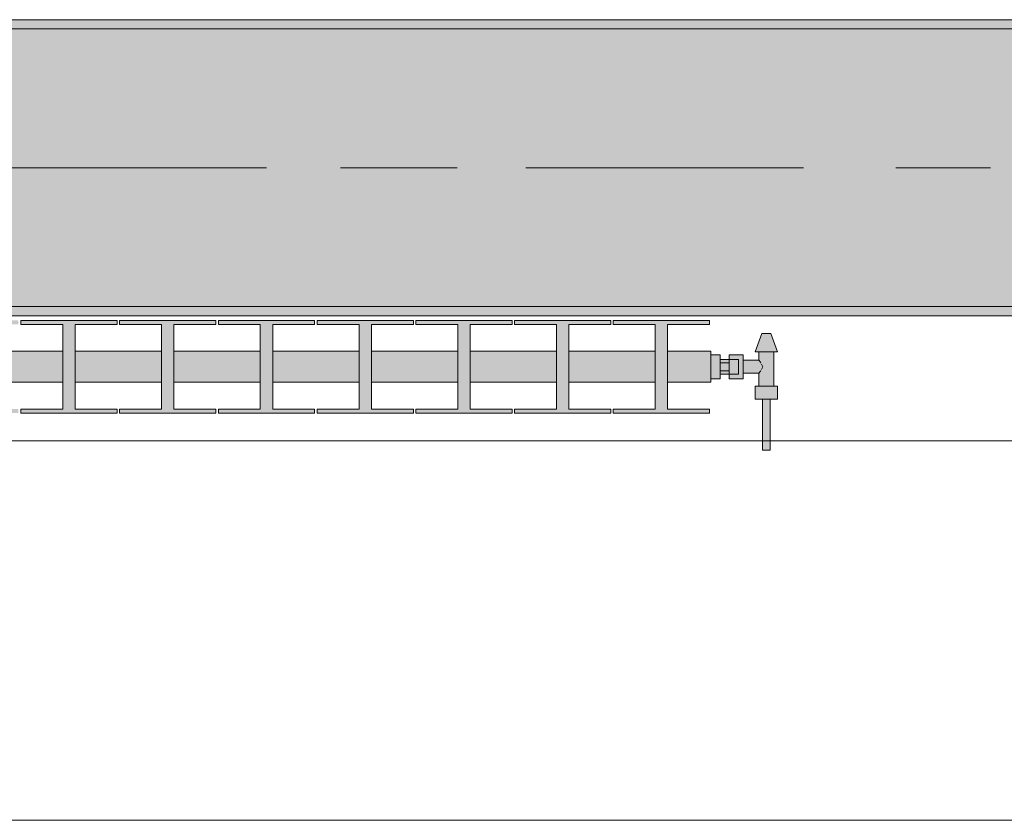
# Model space of a CAD drawing. Header units: metres. Extents: x -3.6 to 84.5, y -11 to 16.8.
# Tile 11 of 225: x 2.433 to 3.497, y -0.155 to 0.71. Entities that reach past the tile are written whole.
import ezdxf

# ---------------------------------------------------------------- set-up
doc = ezdxf.new("R2010")
doc.units = ezdxf.units.M
doc.header["$MEASUREMENT"] = 0
doc.linetypes.add('Achse', pattern=[0.2, 0.1, -0.05, 0, -0.05])
doc.linetypes.add('Strichlinie doppelt', pattern=[0.546806, 0.264583, -0.105833, 0.070556, -0.105833])
for name, color, linetype in [('451 - Universal.Achsen Raster', 7, 'Continuous'), ('604 - Struktur.Wand Aussen', 7, 'Continuous'), ('608 - Struktur.Träger', 7, 'Continuous'), ('801 - HKLSE.Heizung_ Klima_ Lüftung', 7, 'Continuous')]:
    doc.layers.add(name, color=color, linetype=linetype)
pattern_1 = [(45, (0, 0), (-0.01767767, 0.01767767), [0, -0.025])]

msp = doc.modelspace()

# ---------------------------------------------------------------- hatches: boundary and pattern name
at = {"layer": '608 - Struktur.Träger', "linetype": 'Continuous', "lineweight": 0, "true_color": 0x000000}
h = msp.add_hatch(dxfattribs=at)
h.set_pattern_fill('Gips_0001', color=18, style=0, pattern_type=2)
h.set_pattern_definition(pattern_1)
h.paths.add_polyline_path([(0.69, 0.71), (0.69, 0.7), (3.97, 0.7), (3.97, 0.71)])
h = msp.add_hatch(dxfattribs=at)
h.set_pattern_fill('Beton__Stahlbeton_0001', color=18, style=0, pattern_type=2)
h.set_pattern_definition([(45, (0, 0), (-0.08485281, 0.08485281), []), (45, (-0.04243, 0.04243), (-0.08485281, 0.08485281), [0.09, -0.03])])
h.paths.add_polyline_path([(0.69, 0.7), (0.38, 0.7), (0.38, 0.4), (0.69, 0.4), (3.97, 0.4), (4.29, 0.4), (7.57, 0.4), (7.89, 0.4), (11.17, 0.4), (11.49, 0.4), (14.77, 0.4), (15.09, 0.4), (18.37, 0.4), (18.69, 0.4), (21.97, 0.4), (22.29, 0.4), (25.57, 0.4), (25.89, 0.4), (29.17, 0.4), (29.49, 0.4), (32.77, 0.4), (33.09, 0.4), (36.37, 0.4), (36.69, 0.4), (39.97, 0.4), (40.29, 0.4), (43.57, 0.4), (43.89, 0.4), (47.17, 0.4), (47.49, 0.4), (50.77, 0.4), (51.09, 0.4), (51.8, 0.4), (51.97, 0.4), (54.37, 0.4), (54.69, 0.4), (57.97, 0.4), (58.29, 0.4), (61.57, 0.4), (61.88, 0.4), (61.88, 0.7), (61.57, 0.7), (58.29, 0.7), (57.97, 0.7), (54.69, 0.7), (54.37, 0.7), (51.97, 0.7), (51.8, 0.7), (51.09, 0.7), (50.77, 0.7), (47.49, 0.7), (47.16, 0.7), (43.89, 0.7), (43.57, 0.7), (40.29, 0.7), (39.935, 0.7), (36.69, 0.7), (36.37, 0.7), (33.09, 0.7), (32.77, 0.7), (29.49, 0.7), (29.17, 0.7), (25.89, 0.7), (25.57, 0.7), (22.29, 0.7), (21.97, 0.7), (18.69, 0.7), (18.37, 0.7), (15.09, 0.7), (14.77, 0.7), (11.49, 0.7), (11.17, 0.7), (7.89, 0.7), (7.57, 0.7), (4.29, 0.7), (3.97, 0.7)])
h = msp.add_hatch(dxfattribs=at)
h.set_pattern_fill('Gips_0001', color=18, style=0, pattern_type=2)
h.set_pattern_definition(pattern_1)
h.paths.add_polyline_path([(0.69, 0.4), (0.69, 0.39), (3.97, 0.39), (3.97, 0.4)])
at = {"layer": '801 - HKLSE.Heizung_ Klima_ Lüftung', "linetype": 'Continuous', "lineweight": 0, "true_color": 0x3a3a3a}
for points in [[(1.58, 0.3183), (1.6267, 0.3183), (1.6267, 0.2892), (1.5813, 0.2892), (1.5813, 0.285), (1.6853, 0.285), (1.6853, 0.2892), (1.64, 0.2892), (1.64, 0.3183), (1.7333, 0.3183), (1.7333, 0.2892), (1.688, 0.2892), (1.688, 0.285), (1.792, 0.285), (1.792, 0.2892), (1.7467, 0.2892), (1.7467, 0.3183), (1.84, 0.3183), (1.84, 0.2892), (1.7947, 0.2892), (1.7947, 0.285), (1.8987, 0.285), (1.8987, 0.2892), (1.8533, 0.2892), (1.8533, 0.3183), (1.9467, 0.3183), (1.9467, 0.2892), (1.9013, 0.2892), (1.9013, 0.285), (2.0053, 0.285), (2.0053, 0.2892), (1.96, 0.2892), (1.96, 0.3183), (2.0533, 0.3183), (2.0533, 0.2892), (2.008, 0.2892), (2.008, 0.285), (2.112, 0.285), (2.112, 0.2892), (2.0667, 0.2892), (2.0667, 0.3183), (2.16, 0.3183), (2.16, 0.2892), (2.1147, 0.2892), (2.1147, 0.285), (2.2187, 0.285), (2.2187, 0.2892), (2.1733, 0.2892), (2.1733, 0.3183), (2.2667, 0.3183), (2.2667, 0.2892), (2.2213, 0.2892), (2.2213, 0.285), (2.3253, 0.285), (2.3253, 0.2892), (2.28, 0.2892), (2.28, 0.3183), (2.3733, 0.3183), (2.3733, 0.2892), (2.328, 0.2892), (2.328, 0.285), (2.432, 0.285), (2.432, 0.2892), (2.3867, 0.2892), (2.3867, 0.3183), (2.48, 0.3183), (2.48, 0.2892), (2.4347, 0.2892), (2.4347, 0.285), (2.5387, 0.285), (2.5387, 0.2892), (2.4933, 0.2892), (2.4933, 0.3183), (2.5867, 0.3183), (2.5867, 0.2892), (2.5413, 0.2892), (2.5413, 0.285), (2.6453, 0.285), (2.6453, 0.2892), (2.6, 0.2892), (2.6, 0.3183), (2.6933, 0.3183), (2.6933, 0.2892), (2.648, 0.2892), (2.648, 0.285), (2.752, 0.285), (2.752, 0.2892), (2.7067, 0.2892), (2.7067, 0.3183), (2.8, 0.3183), (2.8, 0.2892), (2.7547, 0.2892), (2.7547, 0.285), (2.8587, 0.285), (2.8587, 0.2892), (2.8133, 0.2892), (2.8133, 0.3183), (2.9067, 0.3183), (2.9067, 0.2892), (2.8613, 0.2892), (2.8613, 0.285), (2.9653, 0.285), (2.9653, 0.2892), (2.92, 0.2892), (2.92, 0.3183), (3.0133, 0.3183), (3.0133, 0.2892), (2.968, 0.2892), (2.968, 0.285), (3.072, 0.285), (3.072, 0.2892), (3.0267, 0.2892), (3.0267, 0.3183), (3.12, 0.3183), (3.12, 0.2892), (3.0747, 0.2892), (3.0747, 0.285), (3.1787, 0.285), (3.1787, 0.2892), (3.1333, 0.2892), (3.1333, 0.3183), (3.18, 0.3183), (3.18, 0.3517), (3.1333, 0.3517), (3.1333, 0.3808), (3.1787, 0.3808), (3.1787, 0.385), (3.0747, 0.385), (3.0747, 0.3808), (3.12, 0.3808), (3.12, 0.3517), (3.0267, 0.3517), (3.0267, 0.3808), (3.072, 0.3808), (3.072, 0.385), (2.968, 0.385), (2.968, 0.3808), (3.0133, 0.3808), (3.0133, 0.3517), (2.92, 0.3517), (2.92, 0.3808), (2.9653, 0.3808), (2.9653, 0.385), (2.8613, 0.385), (2.8613, 0.3808), (2.9067, 0.3808), (2.9067, 0.3517), (2.8133, 0.3517), (2.8133, 0.3808), (2.8587, 0.3808), (2.8587, 0.385), (2.7547, 0.385), (2.7547, 0.3808), (2.8, 0.3808), (2.8, 0.3517), (2.7067, 0.3517), (2.7067, 0.3808), (2.752, 0.3808), (2.752, 0.385), (2.648, 0.385), (2.648, 0.3808), (2.6933, 0.3808), (2.6933, 0.3517), (2.6, 0.3517), (2.6, 0.3808), (2.6453, 0.3808), (2.6453, 0.385), (2.5413, 0.385), (2.5413, 0.3808), (2.5867, 0.3808), (2.5867, 0.3517), (2.4933, 0.3517), (2.4933, 0.3808), (2.5387, 0.3808), (2.5387, 0.385), (2.4347, 0.385), (2.4347, 0.3808), (2.48, 0.3808), (2.48, 0.3517), (2.3867, 0.3517), (2.3867, 0.3808), (2.432, 0.3808), (2.432, 0.385), (2.328, 0.385), (2.328, 0.3808), (2.3733, 0.3808), (2.3733, 0.3517), (2.28, 0.3517), (2.28, 0.3808), (2.3253, 0.3808), (2.3253, 0.385), (2.2213, 0.385), (2.2213, 0.3808), (2.2667, 0.3808), (2.2667, 0.3517), (2.1733, 0.3517), (2.1733, 0.3808), (2.2187, 0.3808), (2.2187, 0.385), (2.1147, 0.385), (2.1147, 0.3808), (2.16, 0.3808), (2.16, 0.3517), (2.0667, 0.3517), (2.0667, 0.3808), (2.112, 0.3808), (2.112, 0.385), (2.008, 0.385), (2.008, 0.3808), (2.0533, 0.3808), (2.0533, 0.3517), (1.96, 0.3517), (1.96, 0.3808), (2.0053, 0.3808), (2.0053, 0.385), (1.9013, 0.385), (1.9013, 0.3808), (1.9467, 0.3808), (1.9467, 0.3517), (1.8533, 0.3517), (1.8533, 0.3808), (1.8987, 0.3808), (1.8987, 0.385), (1.7947, 0.385), (1.7947, 0.3808), (1.84, 0.3808), (1.84, 0.3517), (1.7467, 0.3517), (1.7467, 0.3808), (1.792, 0.3808), (1.792, 0.385), (1.688, 0.385), (1.688, 0.3808), (1.7333, 0.3808), (1.7333, 0.3517), (1.64, 0.3517), (1.64, 0.3808), (1.6853, 0.3808), (1.6853, 0.385), (1.5813, 0.385), (1.5813, 0.3808), (1.6267, 0.3808), (1.6267, 0.3517), (1.58, 0.3517)], [(3.18, 0.348), (3.18, 0.322), (3.19, 0.322), (3.19, 0.327), (3.2, 0.327), (3.2, 0.322), (3.215, 0.322), (3.215, 0.328), (3.232, 0.328), (3.232, 0.314), (3.228, 0.314), (3.228, 0.3), (3.236, 0.3), (3.236, 0.245), (3.244, 0.245), (3.244, 0.3), (3.252, 0.3), (3.252, 0.314), (3.248, 0.314), (3.248, 0.351), (3.252, 0.351), (3.245, 0.371), (3.235, 0.371), (3.228, 0.351), (3.232, 0.351), (3.232, 0.342), (3.215, 0.342), (3.215, 0.348), (3.2, 0.348), (3.2, 0.343), (3.19, 0.343), (3.19, 0.348)]]:
    msp.add_hatch(color=250, dxfattribs=at).paths.add_polyline_path(points)

# ---------------------------------------------------------------- linework, layer by layer
at = {"layer": '451 - Universal.Achsen Raster', "color": 160, "linetype": 'Strichlinie doppelt', "lineweight": 9, "true_color": 0x3232ff}
msp.add_line((64.935, 0.55), (-3.175, 0.55), dxfattribs=at)
at = {"layer": '604 - Struktur.Wand Aussen', "color": 7, "linetype": 'Continuous', "lineweight": 13}
for p, q in [((3.52, 0.255), (1.12, 0.255)), ((1.12, -0.155), (3.52, -0.155))]:
    msp.add_line(p, q, dxfattribs=at)
at = {"layer": '608 - Struktur.Träger', "color": 7, "linetype": 'Continuous', "lineweight": 13}
for p, q in [((0.38, 0.71), (61.88, 0.71)), ((3.97, 0.7), (0.69, 0.7)), ((0.38, 0.39), (61.88, 0.39))]:
    msp.add_line(p, q, dxfattribs=at)
at = {"layer": '608 - Struktur.Träger', "color": 7, "linetype": 'Continuous', "lineweight": 5}
for p, q in [((3.97, 0.71), (0.69, 0.71)), ((3.97, 0.39), (0.69, 0.39))]:
    msp.add_line(p, q, dxfattribs=at)
at = {"layer": '608 - Struktur.Träger', "color": 7, "linetype": 'Achse', "lineweight": 9}
msp.add_line((0.38, 0.55), (61.88, 0.55), dxfattribs=at)
at = {"layer": '608 - Struktur.Träger', "color": 7, "linetype": 'Continuous', "lineweight": 13, "flags": 128}
msp.add_lwpolyline([(18.69, 0.4), (18.37, 0.4), (15.09, 0.4), (14.77, 0.4), (11.49, 0.4), (11.17, 0.4), (7.89, 0.4), (7.57, 0.4), (4.29, 0.4), (3.97, 0.4), (0.69, 0.4), (0.38, 0.4)], dxfattribs=at)
at = {"layer": '801 - HKLSE.Heizung_ Klima_ Lüftung', "color": 7, "linetype": 'Continuous', "lineweight": 5, "true_color": 0xebebeb}
for p, q in [((2.4347, 0.385), (2.5387, 0.385)), ((2.4347, 0.385), (2.5387, 0.385)), ((2.4347, 0.3808), (2.4347, 0.385)), ((2.5387, 0.385), (2.5387, 0.3808)), ((2.5387, 0.385), (2.5387, 0.3808)), ((2.5413, 0.385), (2.6453, 0.385)), ((2.5413, 0.3808), (2.5413, 0.385)), ((2.5413, 0.385), (2.6453, 0.385)), ((2.5413, 0.3808), (2.5413, 0.385)), ((2.6453, 0.385), (2.6453, 0.3808)), ((2.648, 0.385), (2.752, 0.385)), ((2.648, 0.385), (2.752, 0.385)), ((2.648, 0.3808), (2.648, 0.385)), ((2.752, 0.385), (2.752, 0.3808)), ((2.7547, 0.385), (2.8587, 0.385)), ((2.7547, 0.385), (2.8587, 0.385)), ((2.7547, 0.3808), (2.7547, 0.385)), ((2.8587, 0.385), (2.8587, 0.3808)), ((2.8587, 0.385), (2.8587, 0.3808)), ((2.8613, 0.385), (2.9653, 0.385)), ((2.8613, 0.3808), (2.8613, 0.385)), ((2.8613, 0.385), (2.9653, 0.385)), ((2.8613, 0.3808), (2.8613, 0.385)), ((2.9653, 0.385), (2.9653, 0.3808)), ((2.968, 0.385), (3.072, 0.385)), ((2.968, 0.3808), (2.968, 0.385)), ((2.968, 0.385), (3.072, 0.385)), ((2.968, 0.3808), (2.968, 0.385)), ((3.072, 0.385), (3.072, 0.3808)), ((3.072, 0.385), (3.072, 0.3808)), ((3.0747, 0.385), (3.1787, 0.385)), ((3.0747, 0.3808), (3.0747, 0.385)), ((3.0747, 0.385), (3.1787, 0.385)), ((3.0747, 0.3808), (3.0747, 0.385)), ((3.1787, 0.385), (3.1787, 0.3808)), ((2.48, 0.3808), (2.4347, 0.3808)), ((2.48, 0.2892), (2.48, 0.3808)), ((2.5387, 0.3808), (2.4933, 0.3808)), ((2.4933, 0.3808), (2.4933, 0.2892)), ((2.5867, 0.3808), (2.5413, 0.3808)), ((2.5867, 0.2892), (2.5867, 0.3808)), ((2.6453, 0.3808), (2.6, 0.3808)), ((2.6, 0.3808), (2.6, 0.2892)), ((2.6933, 0.3808), (2.648, 0.3808)), ((2.6933, 0.2892), (2.6933, 0.3808)), ((2.752, 0.3808), (2.7067, 0.3808)), ((2.7067, 0.3808), (2.7067, 0.2892)), ((2.8, 0.3808), (2.7547, 0.3808)), ((2.8, 0.2892), (2.8, 0.3808)), ((2.8587, 0.3808), (2.8133, 0.3808)), ((2.8133, 0.3808), (2.8133, 0.2892)), ((2.9067, 0.3808), (2.8613, 0.3808)), ((2.9067, 0.2892), (2.9067, 0.3808)), ((2.9653, 0.3808), (2.92, 0.3808)), ((2.92, 0.3808), (2.92, 0.2892)), ((3.0133, 0.3808), (2.968, 0.3808)), ((3.0133, 0.2892), (3.0133, 0.3808)), ((3.072, 0.3808), (3.0267, 0.3808)), ((3.0267, 0.3808), (3.0267, 0.2892)), ((3.12, 0.3808), (3.0747, 0.3808)), ((3.12, 0.2892), (3.12, 0.3808)), ((3.1787, 0.3808), (3.1333, 0.3808)), ((3.1333, 0.3808), (3.1333, 0.2892)), ((3.228, 0.351), (3.235, 0.371)), ((3.235, 0.371), (3.2365, 0.371)), ((3.2365, 0.371), (3.24, 0.371)), ((3.24, 0.371), (3.2435, 0.371)), ((3.2435, 0.371), (3.245, 0.371)), ((3.252, 0.351), (3.245, 0.371)), ((2.3867, 0.3517), (2.48, 0.3517)), ((2.4933, 0.3517), (2.5867, 0.3517)), ((2.6, 0.3517), (2.6933, 0.3517)), ((2.7067, 0.3517), (2.8, 0.3517)), ((2.8133, 0.3517), (2.9067, 0.3517)), ((2.92, 0.3517), (3.0133, 0.3517)), ((3.0267, 0.3517), (3.12, 0.3517)), ((3.1333, 0.3517), (3.18, 0.3517)), ((3.18, 0.3468), (3.18, 0.3517)), ((3.18, 0.348), (3.19, 0.348)), ((3.18, 0.348), (3.19, 0.348)), ((3.18, 0.348), (3.19, 0.348)), ((3.18, 0.348), (3.19, 0.348)), ((3.18, 0.335), (3.18, 0.3468)), ((3.19, 0.335), (3.19, 0.348)), ((3.2, 0.343), (3.19, 0.343)), ((3.2, 0.3415), (3.2, 0.348)), ((3.2, 0.348), (3.2, 0.343)), ((3.215, 0.348), (3.2, 0.348)), ((3.2, 0.3407), (3.2, 0.343)), ((3.2, 0.343), (3.21, 0.343)), ((3.2, 0.3407), (3.2, 0.343)), ((3.2, 0.3393), (3.2, 0.3415)), ((3.2, 0.335), (3.2, 0.3407)), ((3.2, 0.3393), (3.2, 0.3407)), ((3.21, 0.3407), (3.21, 0.343)), ((3.21, 0.335), (3.21, 0.3407)), ((3.215, 0.3415), (3.215, 0.348)), ((3.232, 0.342), (3.215, 0.342)), ((3.215, 0.3285), (3.215, 0.3415)), ((3.228, 0.351), (3.2315, 0.351)), ((3.2315, 0.351), (3.24, 0.351)), ((3.232, 0.342), (3.232, 0.351)), ((3.2337, 0.3399), (3.232, 0.342)), ((3.24, 0.351), (3.2485, 0.351)), ((3.248, 0.314), (3.248, 0.351)), ((3.2485, 0.351), (3.252, 0.351)), ((3.18, 0.3232), (3.18, 0.335)), ((3.19, 0.3393), (3.2, 0.3393)), ((3.19, 0.322), (3.19, 0.335)), ((3.19, 0.3307), (3.2, 0.3307)), ((3.2, 0.335), (3.2, 0.3393)), ((3.2, 0.3307), (3.2, 0.335)), ((3.2, 0.3293), (3.2, 0.335)), ((3.2, 0.3285), (3.2, 0.3307)), ((3.2, 0.3293), (3.2, 0.3307)), ((3.21, 0.3293), (3.21, 0.335)), ((3.232, 0.328), (3.2337, 0.3301)), ((3.2342, 0.3389), (3.2337, 0.3399)), ((3.2337, 0.3301), (3.2342, 0.3311)), ((3.2361, 0.335), (3.2347, 0.3379)), ((3.2347, 0.3321), (3.2361, 0.335)), ((3.18, 0.3183), (3.18, 0.3232)), ((3.18, 0.322), (3.19, 0.322)), ((3.2, 0.327), (3.19, 0.327)), ((3.2, 0.327), (3.2, 0.3293)), ((3.2, 0.327), (3.2, 0.3293)), ((3.2, 0.322), (3.2, 0.3285)), ((3.2, 0.327), (3.21, 0.327)), ((3.2, 0.327), (3.2, 0.322)), ((3.215, 0.322), (3.2, 0.322)), ((3.21, 0.327), (3.21, 0.3293)), ((3.215, 0.322), (3.215, 0.3285)), ((3.232, 0.328), (3.215, 0.328)), ((3.232, 0.314), (3.232, 0.328)), ((2.3867, 0.3183), (2.48, 0.3183)), ((2.4933, 0.3183), (2.5867, 0.3183)), ((2.6, 0.3183), (2.6933, 0.3183)), ((2.7067, 0.3183), (2.8, 0.3183)), ((2.8133, 0.3183), (2.9067, 0.3183)), ((2.92, 0.3183), (3.0133, 0.3183)), ((3.0267, 0.3183), (3.12, 0.3183)), ((3.1333, 0.3183), (3.18, 0.3183)), ((3.228, 0.314), (3.234, 0.314)), ((3.228, 0.3), (3.228, 0.314)), ((3.234, 0.314), (3.246, 0.314)), ((3.246, 0.314), (3.252, 0.314)), ((3.252, 0.3), (3.252, 0.314)), ((3.228, 0.3), (3.234, 0.3)), ((3.234, 0.3), (3.246, 0.3)), ((3.236, 0.245), (3.236, 0.3)), ((3.236, 0.3), (3.2372, 0.3)), ((3.2372, 0.3), (3.24, 0.3)), ((3.24, 0.3), (3.2428, 0.3)), ((3.2428, 0.3), (3.244, 0.3)), ((3.244, 0.245), (3.244, 0.3)), ((3.246, 0.3), (3.252, 0.3)), ((2.4347, 0.285), (2.4347, 0.2892)), ((2.4347, 0.2892), (2.48, 0.2892)), ((2.4933, 0.2892), (2.5387, 0.2892)), ((2.5387, 0.2892), (2.5387, 0.285)), ((2.5387, 0.2892), (2.5387, 0.285)), ((2.5413, 0.285), (2.5413, 0.2892)), ((2.5413, 0.285), (2.5413, 0.2892)), ((2.5413, 0.2892), (2.5867, 0.2892)), ((2.6, 0.2892), (2.6453, 0.2892)), ((2.6453, 0.2892), (2.6453, 0.285)), ((2.648, 0.285), (2.648, 0.2892)), ((2.648, 0.2892), (2.6933, 0.2892)), ((2.7067, 0.2892), (2.752, 0.2892)), ((2.752, 0.2892), (2.752, 0.285)), ((2.7547, 0.285), (2.7547, 0.2892)), ((2.7547, 0.2892), (2.8, 0.2892)), ((2.8133, 0.2892), (2.8587, 0.2892)), ((2.8587, 0.2892), (2.8587, 0.285)), ((2.8587, 0.2892), (2.8587, 0.285)), ((2.8613, 0.285), (2.8613, 0.2892)), ((2.8613, 0.285), (2.8613, 0.2892)), ((2.8613, 0.2892), (2.9067, 0.2892)), ((2.92, 0.2892), (2.9653, 0.2892)), ((2.9653, 0.2892), (2.9653, 0.285)), ((2.968, 0.285), (2.968, 0.2892)), ((2.968, 0.285), (2.968, 0.2892)), ((2.968, 0.2892), (3.0133, 0.2892)), ((3.0267, 0.2892), (3.072, 0.2892)), ((3.072, 0.2892), (3.072, 0.285)), ((3.072, 0.2892), (3.072, 0.285)), ((3.0747, 0.285), (3.0747, 0.2892)), ((3.0747, 0.285), (3.0747, 0.2892)), ((3.0747, 0.2892), (3.12, 0.2892)), ((3.1333, 0.2892), (3.1787, 0.2892)), ((3.1787, 0.2892), (3.1787, 0.285)), ((2.5387, 0.285), (2.4347, 0.285)), ((2.6453, 0.285), (2.5413, 0.285)), ((2.752, 0.285), (2.648, 0.285)), ((2.8587, 0.285), (2.7547, 0.285)), ((2.9653, 0.285), (2.8613, 0.285)), ((3.072, 0.285), (2.968, 0.285)), ((3.1787, 0.285), (3.0747, 0.285)), ((3.236, 0.245), (3.2372, 0.245)), ((3.2372, 0.245), (3.24, 0.245)), ((3.24, 0.245), (3.2428, 0.245)), ((3.2428, 0.245), (3.244, 0.245))]:
    msp.add_line(p, q, dxfattribs=at)

doc.saveas('drawing.dxf')
